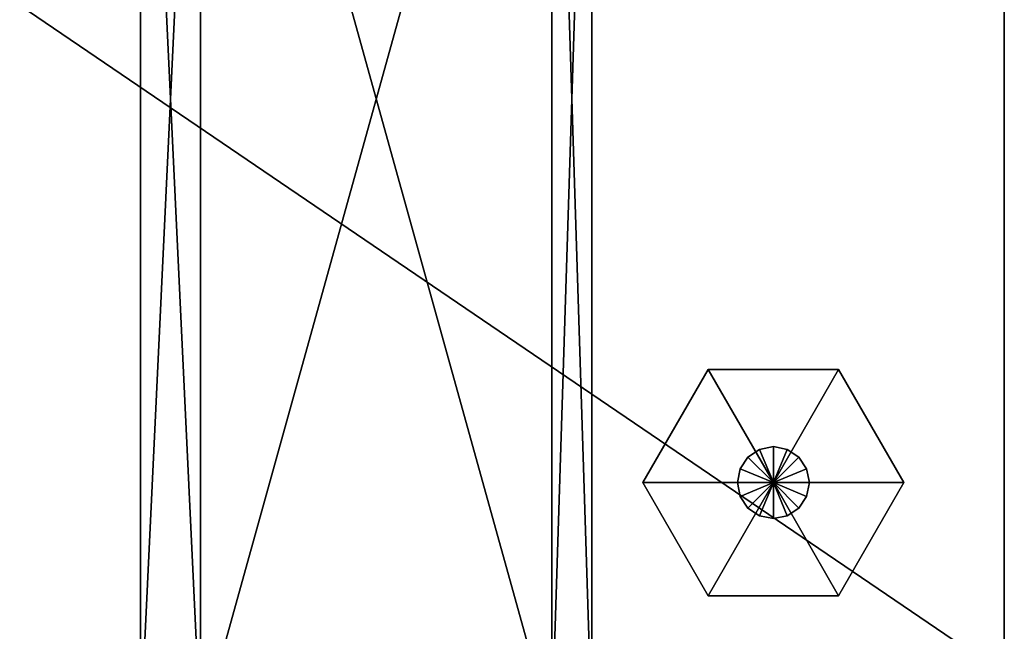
# Model space of a CAD drawing. Extents: x 0 to 35.8, y 0 to 28.5.
# Tile 87 of 89: x 31.4 to 35.8, y 4.3 to 7.1. Entities that reach past the tile are written whole.
import ezdxf

# ---------------------------------------------------------------- set-up
doc = ezdxf.new("R2010")
doc.units = 0
doc.header["$MEASUREMENT"] = 0
doc.layers.get('0').update_dxf_attribs({"color": 13, "linetype": 'CONTINUOUS'})
doc.layers.add('BSH_B36CL80ENS_SYMBOL', color=29, linetype='CONTINUOUS')
doc.layers.add('BSH_B36CL80ENS_SYMBOL_2', color=252, linetype='CONTINUOUS')

# ---------------------------------------------------------------- blocks, each defined once
blk = doc.blocks.new('BSH_B36CL81ENG_TRADECAD_DX')
at = {"layer": 'BSH_B36CL80ENS_SYMBOL', "color": 0}
for p, q in [((34.1963, 5.0257, 0.3827), (34.4933, 5.5402, 0.3827)), ((34.1963, 5.0257), (34.4933, 5.5402)), ((34.1963, 5.0257, 0.3827), (34.4933, 5.5402, 0.3827)), ((34.1963, 5.0257), (34.4933, 5.5402)), ((34.4933, 5.5402, 0.3827), (34.7903, 5.0257, 0.3827)), ((34.4933, 5.5402), (34.4933, 5.5402, 0.3827)), ((34.7903, 5.0257), (34.4933, 5.5402)), ((34.4933, 5.5402, 0.3827), (34.7903, 5.0257, 0.3827)), ((34.4933, 5.5402, 0.3827), (35.0873, 5.5402, 0.3827)), ((34.4933, 5.5402), (34.4933, 5.5402, 0.3827)), ((34.4933, 5.5402), (35.0873, 5.5402)), ((34.4933, 5.5402, 0.3827), (35.0873, 5.5402, 0.3827)), ((34.7903, 5.0257), (34.4933, 5.5402)), ((34.4933, 5.5402), (35.0873, 5.5402)), ((35.0873, 5.5402, 0.3827), (34.7903, 5.0257, 0.3827)), ((34.7903, 5.0257), (35.0873, 5.5402)), ((35.0873, 5.5402, 0.3827), (34.7903, 5.0257, 0.3827)), ((34.7903, 5.0257), (35.0873, 5.5402)), ((35.0873, 5.5402), (35.0873, 5.5402, 0.3827)), ((35.0873, 5.5402, 0.3827), (35.3843, 5.0257, 0.3827)), ((35.0873, 5.5402), (35.0873, 5.5402, 0.3827)), ((35.0873, 5.5402), (35.3843, 5.0257)), ((35.0873, 5.5402, 0.3827), (35.3843, 5.0257, 0.3827)), ((35.0873, 5.5402), (35.3843, 5.0257)), ((34.6745, 5.1415, 0.3825), (34.7276, 5.177, 0.3825)), ((34.7276, 5.177, 0.7488), (34.6745, 5.1415, 0.7488)), ((34.6745, 5.1415, 0.3825), (34.7276, 5.177, 0.3825)), ((34.7276, 5.177, 0.3825), (34.7903, 5.1895, 0.3825)), ((34.7903, 5.1895, 0.7488), (34.7276, 5.177, 0.7488)), ((34.7276, 5.177, 0.3825), (34.7903, 5.1895, 0.3825)), ((34.7276, 5.177, 0.3825), (34.7276, 5.177, 0.7488)), ((34.7903, 5.0257, 0.3827), (34.7276, 5.177, 0.3825)), ((34.7276, 5.177, 0.3825), (34.7276, 5.177, 0.7488)), ((34.7903, 5.0257, 0.3827), (34.7276, 5.177, 0.3825)), ((34.7903, 5.1895, 0.3825), (34.7903, 5.1895, 0.7488)), ((34.7903, 5.0257, 0.3827), (34.7903, 5.1895, 0.3825)), ((34.7903, 5.1895, 0.3825), (34.7903, 5.1895, 0.7488)), ((34.7903, 5.1895, 0.3825), (34.853, 5.177, 0.3825)), ((34.853, 5.177, 0.7488), (34.7903, 5.1895, 0.7488)), ((34.7903, 5.0257, 0.3827), (34.7903, 5.1895, 0.3825)), ((34.7903, 5.1895, 0.3825), (34.853, 5.177, 0.3825)), ((34.7903, 5.0257, 0.3827), (34.853, 5.177, 0.3825)), ((34.7903, 5.0257, 0.3827), (34.853, 5.177, 0.3825)), ((34.853, 5.177, 0.3825), (34.853, 5.177, 0.7488)), ((34.853, 5.177, 0.3825), (34.853, 5.177, 0.7488)), ((34.853, 5.177, 0.3825), (34.9061, 5.1415, 0.3825)), ((34.9061, 5.1415, 0.7488), (34.853, 5.177, 0.7488)), ((34.853, 5.177, 0.3825), (34.9061, 5.1415, 0.3825)), ((34.639, 5.0884, 0.3825), (34.6745, 5.1415, 0.3825)), ((34.6745, 5.1415, 0.7488), (34.639, 5.0884, 0.7488)), ((34.639, 5.0884, 0.3825), (34.6745, 5.1415, 0.3825)), ((34.6745, 5.1415, 0.3825), (34.6745, 5.1415, 0.7488)), ((34.7903, 5.0257, 0.3827), (34.6745, 5.1415, 0.3825)), ((34.6745, 5.1415, 0.3825), (34.6745, 5.1415, 0.7488)), ((34.7903, 5.0257, 0.3827), (34.6745, 5.1415, 0.3825)), ((34.7903, 5.0257, 0.3827), (34.9061, 5.1415, 0.3825)), ((34.7903, 5.0257, 0.3827), (34.9061, 5.1415, 0.3825)), ((34.9061, 5.1415, 0.3825), (34.9061, 5.1415, 0.7488)), ((34.9061, 5.1415, 0.3825), (34.9061, 5.1415, 0.7488)), ((34.9061, 5.1415, 0.3825), (34.9416, 5.0884, 0.3825)), ((34.9416, 5.0884, 0.7488), (34.9061, 5.1415, 0.7488)), ((34.9061, 5.1415, 0.3825), (34.9416, 5.0884, 0.3825)), ((34.6265, 5.0257, 0.3825), (34.639, 5.0884, 0.3825)), ((34.639, 5.0884, 0.7488), (34.6265, 5.0257, 0.7488)), ((34.6265, 5.0257, 0.3825), (34.639, 5.0884, 0.3825)), ((34.639, 5.0884, 0.3825), (34.639, 5.0884, 0.7488)), ((34.7903, 5.0257, 0.3827), (34.639, 5.0884, 0.3825)), ((34.639, 5.0884, 0.3825), (34.639, 5.0884, 0.7488)), ((34.7903, 5.0257, 0.3827), (34.639, 5.0884, 0.3825)), ((34.7903, 5.0257, 0.3827), (34.9416, 5.0884, 0.3825)), ((34.7903, 5.0257, 0.3827), (34.9416, 5.0884, 0.3825)), ((34.9416, 5.0884, 0.3825), (34.9416, 5.0884, 0.7488)), ((34.9416, 5.0884, 0.3825), (34.9416, 5.0884, 0.7488)), ((34.9416, 5.0884, 0.3825), (34.9541, 5.0257, 0.3825)), ((34.9541, 5.0257, 0.7488), (34.9416, 5.0884, 0.7488)), ((34.9416, 5.0884, 0.3825), (34.9541, 5.0257, 0.3825)), ((34.4933, 4.5113, 0.3827), (34.1963, 5.0257, 0.3827)), ((34.1963, 5.0257, 0.3827), (34.7903, 5.0257, 0.3827)), ((34.4933, 4.5113), (34.1963, 5.0257)), ((34.1963, 5.0257), (34.1963, 5.0257, 0.3827)), ((34.4933, 4.5113, 0.3827), (34.1963, 5.0257, 0.3827)), ((34.7903, 5.0257), (34.1963, 5.0257)), ((34.4933, 4.5113), (34.1963, 5.0257)), ((34.1963, 5.0257, 0.3827), (34.7903, 5.0257, 0.3827)), ((34.1963, 5.0257), (34.1963, 5.0257, 0.3827)), ((34.7903, 5.0257), (34.1963, 5.0257)), ((34.4933, 4.5113, 0.3827), (34.7903, 5.0257, 0.3827)), ((34.7903, 5.0257), (34.4933, 4.5113)), ((34.4933, 4.5113, 0.3827), (34.7903, 5.0257, 0.3827)), ((34.7903, 5.0257), (34.4933, 4.5113)), ((34.639, 4.9631, 0.3825), (34.6265, 5.0257, 0.3825)), ((34.6265, 5.0257, 0.3825), (34.6265, 5.0257, 0.7488)), ((34.6265, 5.0257, 0.7488), (34.639, 4.9631, 0.7488)), ((34.7903, 5.0257, 0.3827), (34.6265, 5.0257, 0.3825)), ((34.639, 4.9631, 0.3825), (34.6265, 5.0257, 0.3825)), ((34.6265, 5.0257, 0.3825), (34.6265, 5.0257, 0.7488)), ((34.7903, 5.0257, 0.3827), (34.6265, 5.0257, 0.3825)), ((34.7903, 5.0257, 0.3827), (34.639, 4.9631, 0.3825)), ((34.7903, 5.0257, 0.3827), (34.639, 4.9631, 0.3825)), ((34.7903, 5.0257, 0.3827), (34.6745, 4.9099, 0.3825)), ((34.7903, 5.0257, 0.3827), (34.6745, 4.9099, 0.3825)), ((34.7903, 5.0257, 0.3827), (34.7276, 4.8744, 0.3825)), ((34.7903, 5.0257, 0.3827), (34.7276, 4.8744, 0.3825)), ((34.7903, 5.0257, 0.3827), (35.3843, 5.0257, 0.3827)), ((35.0873, 4.5113, 0.3827), (34.7903, 5.0257, 0.3827)), ((35.3843, 5.0257), (34.7903, 5.0257)), ((34.7903, 5.0257), (35.0873, 4.5113)), ((35.0873, 4.5113, 0.3827), (34.7903, 5.0257, 0.3827)), ((34.7903, 5.0257), (35.0873, 4.5113)), ((34.7903, 5.0257, 0.3827), (35.3843, 5.0257, 0.3827)), ((35.3843, 5.0257), (34.7903, 5.0257)), ((34.9541, 5.0257, 0.3825), (34.7903, 5.0257, 0.3827)), ((34.7903, 5.0257, 0.3827), (34.9416, 4.9631, 0.3825)), ((34.7903, 5.0257, 0.3827), (34.9416, 4.9631, 0.3825)), ((34.7903, 5.0257, 0.3827), (34.9061, 4.9099, 0.3825)), ((34.7903, 5.0257, 0.3827), (34.9061, 4.9099, 0.3825)), ((34.7903, 5.0257, 0.3827), (34.853, 4.8744, 0.3825)), ((34.7903, 5.0257, 0.3827), (34.853, 4.8744, 0.3825)), ((34.7903, 5.0257, 0.3827), (34.7903, 4.862, 0.3825)), ((34.7903, 5.0257, 0.3827), (34.7903, 4.862, 0.3825)), ((34.9541, 5.0257, 0.3825), (34.7903, 5.0257, 0.3827)), ((34.9541, 5.0257, 0.3825), (34.9416, 4.9631, 0.3825)), ((34.9416, 4.9631, 0.7488), (34.9541, 5.0257, 0.7488)), ((34.9541, 5.0257, 0.3825), (34.9416, 4.9631, 0.3825)), ((34.9541, 5.0257, 0.7488), (34.9541, 5.0257, 0.3825)), ((34.9541, 5.0257, 0.7488), (34.9541, 5.0257, 0.3825)), ((35.3843, 5.0257, 0.3827), (35.0873, 4.5113, 0.3827)), ((35.3843, 5.0257), (35.0873, 4.5113)), ((35.3843, 5.0257, 0.3827), (35.0873, 4.5113, 0.3827)), ((35.3843, 5.0257), (35.0873, 4.5113)), ((35.3843, 5.0257, 0.3827), (35.3843, 5.0257)), ((35.3843, 5.0257, 0.3827), (35.3843, 5.0257)), ((34.6745, 4.9099, 0.3825), (34.639, 4.9631, 0.3825)), ((34.639, 4.9631, 0.3825), (34.639, 4.9631, 0.7488)), ((34.639, 4.9631, 0.7488), (34.6745, 4.9099, 0.7488)), ((34.6745, 4.9099, 0.3825), (34.639, 4.9631, 0.3825)), ((34.639, 4.9631, 0.3825), (34.639, 4.9631, 0.7488)), ((34.9416, 4.9631, 0.3825), (34.9061, 4.9099, 0.3825)), ((34.9061, 4.9099, 0.7488), (34.9416, 4.9631, 0.7488)), ((34.9416, 4.9631, 0.3825), (34.9061, 4.9099, 0.3825)), ((34.9416, 4.9631, 0.3825), (34.9416, 4.9631, 0.7488)), ((34.9416, 4.9631, 0.3825), (34.9416, 4.9631, 0.7488)), ((34.7276, 4.8744, 0.3825), (34.6745, 4.9099, 0.3825)), ((34.6745, 4.9099, 0.3825), (34.6745, 4.9099, 0.7488)), ((34.6745, 4.9099, 0.7488), (34.7276, 4.8744, 0.7488)), ((34.7276, 4.8744, 0.3825), (34.6745, 4.9099, 0.3825)), ((34.6745, 4.9099, 0.3825), (34.6745, 4.9099, 0.7488)), ((34.9061, 4.9099, 0.3825), (34.853, 4.8744, 0.3825)), ((34.853, 4.8744, 0.7488), (34.9061, 4.9099, 0.7488)), ((34.9061, 4.9099, 0.3825), (34.853, 4.8744, 0.3825)), ((34.9061, 4.9099, 0.3825), (34.9061, 4.9099, 0.7488)), ((34.9061, 4.9099, 0.3825), (34.9061, 4.9099, 0.7488)), ((34.7903, 4.862, 0.3825), (34.7276, 4.8744, 0.3825)), ((34.7276, 4.8744, 0.3825), (34.7276, 4.8744, 0.7488)), ((34.7276, 4.8744, 0.7488), (34.7903, 4.862, 0.7488)), ((34.7903, 4.862, 0.3825), (34.7276, 4.8744, 0.3825)), ((34.7276, 4.8744, 0.3825), (34.7276, 4.8744, 0.7488)), ((34.853, 4.8744, 0.3825), (34.7903, 4.862, 0.3825)), ((34.7903, 4.862, 0.7488), (34.853, 4.8744, 0.7488)), ((34.853, 4.8744, 0.3825), (34.7903, 4.862, 0.3825)), ((34.7903, 4.862, 0.3825), (34.7903, 4.862, 0.7488)), ((34.7903, 4.862, 0.3825), (34.7903, 4.862, 0.7488)), ((34.853, 4.8744, 0.3825), (34.853, 4.8744, 0.7488)), ((34.853, 4.8744, 0.3825), (34.853, 4.8744, 0.7488)), ((35.0873, 4.5113, 0.3827), (34.4933, 4.5113, 0.3827)), ((35.0873, 4.5113), (34.4933, 4.5113)), ((34.4933, 4.5113), (34.4933, 4.5113, 0.3827)), ((35.0873, 4.5113, 0.3827), (34.4933, 4.5113, 0.3827)), ((35.0873, 4.5113), (34.4933, 4.5113)), ((34.4933, 4.5113), (34.4933, 4.5113, 0.3827)), ((35.0873, 4.5113), (35.0873, 4.5113, 0.3827)), ((35.0873, 4.5113), (35.0873, 4.5113, 0.3827))]:
    blk.add_line(p, q, dxfattribs=at)
at = {"layer": 'BSH_B36CL80ENS_SYMBOL_2', "color": 0}
for p, q in [((35.8406, 4.1535, 0.835), (35.8406, 28.5259, 0.835)), ((35.8406, 28.5259, 71.5539), (35.8406, 4.1535, 71.5539)), ((35.8406, 28.5259, 71.5539), (35.8406, 4.1535, 71.5539)), ((35.8406, 4.1535, 0.835), (35.8406, 28.5259, 0.835)), ((31.9121, 9.6491, 70.8029), (31.9121, 3.8968, 70.8029)), ((31.9121, 9.6491, 70.8029), (31.9121, 3.8968, 70.8029)), ((31.9121, 3.8938, 71.7067), (31.9121, 9.6461, 71.7067)), ((31.9121, 3.8938, 71.7067), (31.9121, 9.6461, 71.7067)), ((32.1855, 9.6491, 70.8029), (32.1855, 3.8968, 70.8029)), ((32.1855, 9.6491, 70.8029), (32.1855, 3.8968, 70.8029)), ((32.1855, 3.8938, 71.7067), (32.1855, 9.6461, 71.7067)), ((32.1855, 3.8938, 71.7067), (32.1855, 9.6461, 71.7067)), ((33.7828, 3.8968, 70.8029), (33.7828, 9.6491, 70.8029)), ((33.7828, 3.8968, 70.8029), (33.7828, 9.6491, 70.8029)), ((33.7828, 9.6461, 71.7067), (33.7828, 3.8938, 71.7067)), ((33.7828, 9.6461, 71.7067), (33.7828, 3.8938, 71.7067)), ((33.9652, 9.6491, 70.8029), (33.9652, 3.8968, 70.8029)), ((33.9652, 9.6491, 70.8029), (33.9652, 3.8968, 70.8029)), ((33.9652, 3.8938, 71.7067), (33.9652, 9.6461, 71.7067)), ((33.9652, 3.8938, 71.7067), (33.9652, 9.6461, 71.7067))]:
    blk.add_line(p, q, dxfattribs=at)
at = {"layer": 'BSH_B36CL80ENS_SYMBOL', "color": 29}
mesh = blk.add_polyface(dxfattribs=at)
corners = [(34.7903, 5.0257, 0.3827), (34.1963, 5.0257, 0.3827), (34.4933, 5.5402, 0.3827)]
mesh.append_faces([[corners[k] for k in face] for face in [(0, 1, 2)]], dxfattribs={"color": 29})
mesh = blk.add_polyface(dxfattribs=at)
corners = [(34.4933, 5.5402), (34.1963, 5.0257, 0.3827), (34.1963, 5.0257), (34.4933, 5.5402, 0.3827)]
mesh.append_faces([[corners[k] for k in face] for face in [(0, 1, 2), (1, 0, 3)]], dxfattribs={"vtx0": -1, "color": 29})
mesh = blk.add_polyface(dxfattribs=at)
corners = [(34.7903, 5.0257), (34.4933, 5.5402), (34.1963, 5.0257)]
mesh.append_faces([[corners[k] for k in face] for face in [(0, 1, 2)]], dxfattribs={"color": 29})
mesh = blk.add_polyface(dxfattribs=at)
corners = [(35.0873, 5.5402, 0.3827), (34.7903, 5.0257, 0.3827), (34.4933, 5.5402, 0.3827)]
mesh.append_faces([[corners[k] for k in face] for face in [(0, 1, 2)]], dxfattribs={"color": 29})
mesh = blk.add_polyface(dxfattribs=at)
corners = [(35.0873, 5.5402, 0.3827), (34.4933, 5.5402), (35.0873, 5.5402), (34.4933, 5.5402, 0.3827)]
mesh.append_faces([[corners[k] for k in face] for face in [(0, 1, 2), (1, 0, 3)]], dxfattribs={"vtx0": -1, "color": 29})
mesh = blk.add_polyface(dxfattribs=at)
corners = [(35.0873, 5.5402), (34.4933, 5.5402), (34.7903, 5.0257)]
mesh.append_faces([[corners[k] for k in face] for face in [(0, 1, 2)]], dxfattribs={"color": 29})
mesh = blk.add_polyface(dxfattribs=at)
corners = [(35.3843, 5.0257, 0.3827), (34.7903, 5.0257, 0.3827), (35.0873, 5.5402, 0.3827)]
mesh.append_faces([[corners[k] for k in face] for face in [(0, 1, 2)]], dxfattribs={"color": 29})
mesh = blk.add_polyface(dxfattribs=at)
corners = [(35.3843, 5.0257), (35.0873, 5.5402), (34.7903, 5.0257)]
mesh.append_faces([[corners[k] for k in face] for face in [(0, 1, 2)]], dxfattribs={"color": 29})
mesh = blk.add_polyface(dxfattribs=at)
corners = [(35.0873, 5.5402, 0.3827), (35.3843, 5.0257), (35.3843, 5.0257, 0.3827), (35.0873, 5.5402)]
mesh.append_faces([[corners[k] for k in face] for face in [(0, 1, 2), (1, 0, 3)]], dxfattribs={"vtx0": -1, "color": 29})
mesh = blk.add_polyface(dxfattribs=at)
corners = [(34.7276, 5.177, 0.7488), (34.6745, 5.1415, 0.3825), (34.7276, 5.177, 0.3825), (34.6745, 5.1415, 0.7488)]
mesh.append_faces([[corners[k] for k in face] for face in [(0, 1, 2), (1, 0, 3)]], dxfattribs={"vtx0": -1, "color": 29})
mesh = blk.add_polyface(dxfattribs=at)
corners = [(34.7903, 5.0257, 0.3827), (34.7276, 5.177, 0.3825), (34.6745, 5.1415, 0.3825)]
mesh.append_faces([[corners[k] for k in face] for face in [(0, 1, 2)]], dxfattribs={"color": 29})
mesh = blk.add_polyface(dxfattribs=at)
corners = [(34.7903, 5.1895, 0.7488), (34.7276, 5.177, 0.3825), (34.7903, 5.1895, 0.3825), (34.7276, 5.177, 0.7488)]
mesh.append_faces([[corners[k] for k in face] for face in [(0, 1, 2), (1, 0, 3)]], dxfattribs={"vtx0": -1, "color": 29})
mesh = blk.add_polyface(dxfattribs=at)
corners = [(34.7903, 5.1895, 0.3825), (34.7276, 5.177, 0.3825), (34.7903, 5.0257, 0.3827)]
mesh.append_faces([[corners[k] for k in face] for face in [(0, 1, 2)]], dxfattribs={"color": 29})
mesh = blk.add_polyface(dxfattribs=at)
corners = [(34.853, 5.177, 0.7488), (34.7903, 5.1895, 0.3825), (34.853, 5.177, 0.3825), (34.7903, 5.1895, 0.7488)]
mesh.append_faces([[corners[k] for k in face] for face in [(0, 1, 2), (1, 0, 3)]], dxfattribs={"vtx0": -1, "color": 29})
mesh = blk.add_polyface(dxfattribs=at)
corners = [(34.853, 5.177, 0.3825), (34.7903, 5.1895, 0.3825), (34.7903, 5.0257, 0.3827)]
mesh.append_faces([[corners[k] for k in face] for face in [(0, 1, 2)]], dxfattribs={"color": 29})
mesh = blk.add_polyface(dxfattribs=at)
corners = [(34.9061, 5.1415, 0.3825), (34.853, 5.177, 0.3825), (34.7903, 5.0257, 0.3827)]
mesh.append_faces([[corners[k] for k in face] for face in [(0, 1, 2)]], dxfattribs={"color": 29})
mesh = blk.add_polyface(dxfattribs=at)
corners = [(34.9061, 5.1415, 0.7488), (34.853, 5.177, 0.3825), (34.9061, 5.1415, 0.3825), (34.853, 5.177, 0.7488)]
mesh.append_faces([[corners[k] for k in face] for face in [(0, 1, 2), (1, 0, 3)]], dxfattribs={"vtx0": -1, "color": 29})
mesh = blk.add_polyface(dxfattribs=at)
corners = [(34.6745, 5.1415, 0.3825), (34.639, 5.0884, 0.7488), (34.639, 5.0884, 0.3825), (34.6745, 5.1415, 0.7488)]
mesh.append_faces([[corners[k] for k in face] for face in [(0, 1, 2), (1, 0, 3)]], dxfattribs={"vtx0": -1, "color": 29})
mesh = blk.add_polyface(dxfattribs=at)
corners = [(34.7903, 5.0257, 0.3827), (34.6745, 5.1415, 0.3825), (34.639, 5.0884, 0.3825)]
mesh.append_faces([[corners[k] for k in face] for face in [(0, 1, 2)]], dxfattribs={"color": 29})
mesh = blk.add_polyface(dxfattribs=at)
corners = [(34.9416, 5.0884, 0.3825), (34.9061, 5.1415, 0.3825), (34.7903, 5.0257, 0.3827)]
mesh.append_faces([[corners[k] for k in face] for face in [(0, 1, 2)]], dxfattribs={"color": 29})
mesh = blk.add_polyface(dxfattribs=at)
corners = [(34.9061, 5.1415, 0.7488), (34.9416, 5.0884, 0.3825), (34.9416, 5.0884, 0.7488), (34.9061, 5.1415, 0.3825)]
mesh.append_faces([[corners[k] for k in face] for face in [(0, 1, 2), (1, 0, 3)]], dxfattribs={"vtx0": -1, "color": 29})
mesh = blk.add_polyface(dxfattribs=at)
corners = [(34.639, 5.0884, 0.3825), (34.6265, 5.0257, 0.7488), (34.6265, 5.0257, 0.3825), (34.639, 5.0884, 0.7488)]
mesh.append_faces([[corners[k] for k in face] for face in [(0, 1, 2), (1, 0, 3)]], dxfattribs={"vtx0": -1, "color": 29})
mesh = blk.add_polyface(dxfattribs=at)
corners = [(34.7903, 5.0257, 0.3827), (34.639, 5.0884, 0.3825), (34.6265, 5.0257, 0.3825)]
mesh.append_faces([[corners[k] for k in face] for face in [(0, 1, 2)]], dxfattribs={"color": 29})
mesh = blk.add_polyface(dxfattribs=at)
corners = [(34.9541, 5.0257, 0.3825), (34.9416, 5.0884, 0.3825), (34.7903, 5.0257, 0.3827)]
mesh.append_faces([[corners[k] for k in face] for face in [(0, 1, 2)]], dxfattribs={"color": 29})
mesh = blk.add_polyface(dxfattribs=at)
corners = [(34.9416, 5.0884, 0.7488), (34.9541, 5.0257, 0.3825), (34.9541, 5.0257, 0.7488), (34.9416, 5.0884, 0.3825)]
mesh.append_faces([[corners[k] for k in face] for face in [(0, 1, 2), (1, 0, 3)]], dxfattribs={"vtx0": -1, "color": 29})
mesh = blk.add_polyface(dxfattribs=at)
corners = [(34.7903, 5.0257, 0.3827), (34.4933, 4.5113, 0.3827), (34.1963, 5.0257, 0.3827)]
mesh.append_faces([[corners[k] for k in face] for face in [(0, 1, 2)]], dxfattribs={"color": 29})
mesh = blk.add_polyface(dxfattribs=at)
corners = [(34.1963, 5.0257), (34.4933, 4.5113, 0.3827), (34.4933, 4.5113), (34.1963, 5.0257, 0.3827)]
mesh.append_faces([[corners[k] for k in face] for face in [(0, 1, 2), (1, 0, 3)]], dxfattribs={"vtx0": -1, "color": 29})
mesh = blk.add_polyface(dxfattribs=at)
corners = [(34.7903, 5.0257), (34.1963, 5.0257), (34.4933, 4.5113)]
mesh.append_faces([[corners[k] for k in face] for face in [(0, 1, 2)]], dxfattribs={"color": 29})
mesh = blk.add_polyface(dxfattribs=at)
corners = [(35.0873, 4.5113, 0.3827), (34.4933, 4.5113, 0.3827), (34.7903, 5.0257, 0.3827)]
mesh.append_faces([[corners[k] for k in face] for face in [(0, 1, 2)]], dxfattribs={"color": 29})
mesh = blk.add_polyface(dxfattribs=at)
corners = [(35.0873, 4.5113), (34.7903, 5.0257), (34.4933, 4.5113)]
mesh.append_faces([[corners[k] for k in face] for face in [(0, 1, 2)]], dxfattribs={"color": 29})
mesh = blk.add_polyface(dxfattribs=at)
corners = [(34.6265, 5.0257, 0.3825), (34.639, 4.9631, 0.7488), (34.639, 4.9631, 0.3825), (34.6265, 5.0257, 0.7488)]
mesh.append_faces([[corners[k] for k in face] for face in [(0, 1, 2), (1, 0, 3)]], dxfattribs={"vtx0": -1, "color": 29})
mesh = blk.add_polyface(dxfattribs=at)
corners = [(34.7903, 5.0257, 0.3827), (34.6265, 5.0257, 0.3825), (34.639, 4.9631, 0.3825)]
mesh.append_faces([[corners[k] for k in face] for face in [(0, 1, 2)]], dxfattribs={"color": 29})
mesh = blk.add_polyface(dxfattribs=at)
corners = [(34.7903, 5.0257, 0.3827), (34.639, 4.9631, 0.3825), (34.6745, 4.9099, 0.3825)]
mesh.append_faces([[corners[k] for k in face] for face in [(0, 1, 2)]], dxfattribs={"color": 29})
mesh = blk.add_polyface(dxfattribs=at)
corners = [(34.7903, 5.0257, 0.3827), (34.6745, 4.9099, 0.3825), (34.7276, 4.8744, 0.3825)]
mesh.append_faces([[corners[k] for k in face] for face in [(0, 1, 2)]], dxfattribs={"color": 29})
mesh = blk.add_polyface(dxfattribs=at)
corners = [(34.7903, 5.0257, 0.3827), (34.7276, 4.8744, 0.3825), (34.7903, 4.862, 0.3825)]
mesh.append_faces([[corners[k] for k in face] for face in [(0, 1, 2)]], dxfattribs={"color": 29})
mesh = blk.add_polyface(dxfattribs=at)
corners = [(35.3843, 5.0257, 0.3827), (35.0873, 4.5113, 0.3827), (34.7903, 5.0257, 0.3827)]
mesh.append_faces([[corners[k] for k in face] for face in [(0, 1, 2)]], dxfattribs={"color": 29})
mesh = blk.add_polyface(dxfattribs=at)
corners = [(35.3843, 5.0257), (34.7903, 5.0257), (35.0873, 4.5113)]
mesh.append_faces([[corners[k] for k in face] for face in [(0, 1, 2)]], dxfattribs={"color": 29})
mesh = blk.add_polyface(dxfattribs=at)
corners = [(34.9541, 5.0257, 0.3825), (34.7903, 5.0257, 0.3827), (34.9416, 4.9631, 0.3825)]
mesh.append_faces([[corners[k] for k in face] for face in [(0, 1, 2)]], dxfattribs={"color": 29})
mesh = blk.add_polyface(dxfattribs=at)
corners = [(34.9416, 4.9631, 0.3825), (34.7903, 5.0257, 0.3827), (34.9061, 4.9099, 0.3825)]
mesh.append_faces([[corners[k] for k in face] for face in [(0, 1, 2)]], dxfattribs={"color": 29})
mesh = blk.add_polyface(dxfattribs=at)
corners = [(34.9061, 4.9099, 0.3825), (34.7903, 5.0257, 0.3827), (34.853, 4.8744, 0.3825)]
mesh.append_faces([[corners[k] for k in face] for face in [(0, 1, 2)]], dxfattribs={"color": 29})
mesh = blk.add_polyface(dxfattribs=at)
corners = [(34.853, 4.8744, 0.3825), (34.7903, 5.0257, 0.3827), (34.7903, 4.862, 0.3825)]
mesh.append_faces([[corners[k] for k in face] for face in [(0, 1, 2)]], dxfattribs={"color": 29})
mesh = blk.add_polyface(dxfattribs=at)
corners = [(34.9541, 5.0257, 0.7488), (34.9416, 4.9631, 0.3825), (34.9416, 4.9631, 0.7488), (34.9541, 5.0257, 0.3825)]
mesh.append_faces([[corners[k] for k in face] for face in [(0, 1, 2), (1, 0, 3)]], dxfattribs={"vtx0": -1, "color": 29})
mesh = blk.add_polyface(dxfattribs=at)
corners = [(35.3843, 5.0257, 0.3827), (35.0873, 4.5113), (35.0873, 4.5113, 0.3827), (35.3843, 5.0257)]
mesh.append_faces([[corners[k] for k in face] for face in [(0, 1, 2), (1, 0, 3)]], dxfattribs={"vtx0": -1, "color": 29})
mesh = blk.add_polyface(dxfattribs=at)
corners = [(34.639, 4.9631, 0.3825), (34.6745, 4.9099, 0.7488), (34.6745, 4.9099, 0.3825), (34.639, 4.9631, 0.7488)]
mesh.append_faces([[corners[k] for k in face] for face in [(0, 1, 2), (1, 0, 3)]], dxfattribs={"vtx0": -1, "color": 29})
mesh = blk.add_polyface(dxfattribs=at)
corners = [(34.9416, 4.9631, 0.7488), (34.9061, 4.9099, 0.3825), (34.9061, 4.9099, 0.7488), (34.9416, 4.9631, 0.3825)]
mesh.append_faces([[corners[k] for k in face] for face in [(0, 1, 2), (1, 0, 3)]], dxfattribs={"vtx0": -1, "color": 29})
mesh = blk.add_polyface(dxfattribs=at)
corners = [(34.6745, 4.9099, 0.7488), (34.7276, 4.8744, 0.3825), (34.6745, 4.9099, 0.3825), (34.7276, 4.8744, 0.7488)]
mesh.append_faces([[corners[k] for k in face] for face in [(0, 1, 2), (1, 0, 3)]], dxfattribs={"vtx0": -1, "color": 29})
mesh = blk.add_polyface(dxfattribs=at)
corners = [(34.853, 4.8744, 0.7488), (34.9061, 4.9099, 0.3825), (34.853, 4.8744, 0.3825), (34.9061, 4.9099, 0.7488)]
mesh.append_faces([[corners[k] for k in face] for face in [(0, 1, 2), (1, 0, 3)]], dxfattribs={"vtx0": -1, "color": 29})
mesh = blk.add_polyface(dxfattribs=at)
corners = [(34.7276, 4.8744, 0.7488), (34.7903, 4.862, 0.3825), (34.7276, 4.8744, 0.3825), (34.7903, 4.862, 0.7488)]
mesh.append_faces([[corners[k] for k in face] for face in [(0, 1, 2), (1, 0, 3)]], dxfattribs={"vtx0": -1, "color": 29})
mesh = blk.add_polyface(dxfattribs=at)
corners = [(34.7903, 4.862, 0.7488), (34.853, 4.8744, 0.3825), (34.7903, 4.862, 0.3825), (34.853, 4.8744, 0.7488)]
mesh.append_faces([[corners[k] for k in face] for face in [(0, 1, 2), (1, 0, 3)]], dxfattribs={"vtx0": -1, "color": 29})
mesh = blk.add_polyface(dxfattribs=at)
corners = [(34.4933, 4.5113, 0.3827), (35.0873, 4.5113), (34.4933, 4.5113), (35.0873, 4.5113, 0.3827)]
mesh.append_faces([[corners[k] for k in face] for face in [(0, 1, 2), (1, 0, 3)]], dxfattribs={"vtx0": -1, "color": 29})
at = {"layer": 'BSH_B36CL80ENS_SYMBOL_2', "color": 252}
mesh = blk.add_polyface(dxfattribs=at)
corners = [(35.8406, 4.1535, 0.835), (0, 28.5259, 0.835), (0, 4.1535, 0.835), (35.8406, 28.5259, 0.835)]
mesh.append_faces([[corners[k] for k in face] for face in [(0, 1, 2), (1, 0, 3)]], dxfattribs={"vtx0": -1, "color": 252})
mesh = blk.add_polyface(dxfattribs=at)
corners = [(35.8406, 28.5259, 71.5539), (0, 4.1535, 71.5539), (0, 28.5259, 71.5539), (35.8406, 4.1535, 71.5539)]
mesh.append_faces([[corners[k] for k in face] for face in [(0, 1, 2), (1, 0, 3)]], dxfattribs={"vtx0": -1, "color": 252})
mesh = blk.add_polyface(dxfattribs=at)
corners = [(35.8406, 28.5259, 71.5539), (35.8406, 4.1535, 0.835), (35.8406, 4.1535, 71.5539), (35.8406, 28.5259, 0.835)]
mesh.append_faces([[corners[k] for k in face] for face in [(0, 1, 2), (1, 0, 3)]], dxfattribs={"vtx0": -1, "color": 252})
mesh = blk.add_polyface(dxfattribs=at)
corners = [(32.1855, 3.8968, 70.8029), (31.9121, 9.6491, 70.8029), (31.9121, 3.8968, 70.8029), (32.1855, 9.6491, 70.8029)]
mesh.append_faces([[corners[k] for k in face] for face in [(0, 1, 2), (1, 0, 3)]], dxfattribs={"vtx0": -1, "color": 252})
mesh = blk.add_polyface(dxfattribs=at)
corners = [(31.9121, 3.8968, 70.8029), (31.9121, 9.6461, 71.7067), (31.9121, 3.8938, 71.7067), (31.9121, 9.6491, 70.8029)]
mesh.append_faces([[corners[k] for k in face] for face in [(0, 1, 2), (1, 0, 3)]], dxfattribs={"vtx0": -1, "color": 252})
mesh = blk.add_polyface(dxfattribs=at)
corners = [(32.1855, 9.6461, 71.7067), (31.9121, 3.8938, 71.7067), (31.9121, 9.6461, 71.7067), (32.1855, 3.8938, 71.7067)]
mesh.append_faces([[corners[k] for k in face] for face in [(0, 1, 2), (1, 0, 3)]], dxfattribs={"vtx0": -1, "color": 252})
mesh = blk.add_polyface(dxfattribs=at)
corners = [(33.7828, 3.8968, 70.8029), (32.1855, 9.6491, 70.8029), (32.1855, 3.8968, 70.8029), (33.7828, 9.6491, 70.8029)]
mesh.append_faces([[corners[k] for k in face] for face in [(0, 1, 2), (1, 0, 3)]], dxfattribs={"vtx0": -1, "color": 252})
mesh = blk.add_polyface(dxfattribs=at)
corners = [(33.7828, 9.6461, 71.7067), (32.1855, 3.8938, 71.7067), (32.1855, 9.6461, 71.7067), (33.7828, 3.8938, 71.7067)]
mesh.append_faces([[corners[k] for k in face] for face in [(0, 1, 2), (1, 0, 3)]], dxfattribs={"vtx0": -1, "color": 252})
mesh = blk.add_polyface(dxfattribs=at)
corners = [(33.9652, 3.8968, 70.8029), (33.7828, 9.6491, 70.8029), (33.7828, 3.8968, 70.8029), (33.9652, 9.6491, 70.8029)]
mesh.append_faces([[corners[k] for k in face] for face in [(0, 1, 2), (1, 0, 3)]], dxfattribs={"vtx0": -1, "color": 252})
mesh = blk.add_polyface(dxfattribs=at)
corners = [(33.9652, 9.6461, 71.7067), (33.7828, 3.8938, 71.7067), (33.7828, 9.6461, 71.7067), (33.9652, 3.8938, 71.7067)]
mesh.append_faces([[corners[k] for k in face] for face in [(0, 1, 2), (1, 0, 3)]], dxfattribs={"vtx0": -1, "color": 252})
mesh = blk.add_polyface(dxfattribs=at)
corners = [(33.9652, 9.6461, 71.7067), (33.9652, 3.8968, 70.8029), (33.9652, 3.8938, 71.7067), (33.9652, 9.6491, 70.8029)]
mesh.append_faces([[corners[k] for k in face] for face in [(0, 1, 2), (1, 0, 3)]], dxfattribs={"vtx0": -1, "color": 252})

msp = doc.modelspace()

# ---------------------------------------------------------------- block references
at = {"color": 0}
msp.add_blockref('BSH_B36CL81ENG_TRADECAD_DX', (0, 0), dxfattribs=at)

doc.saveas('drawing.dxf')
